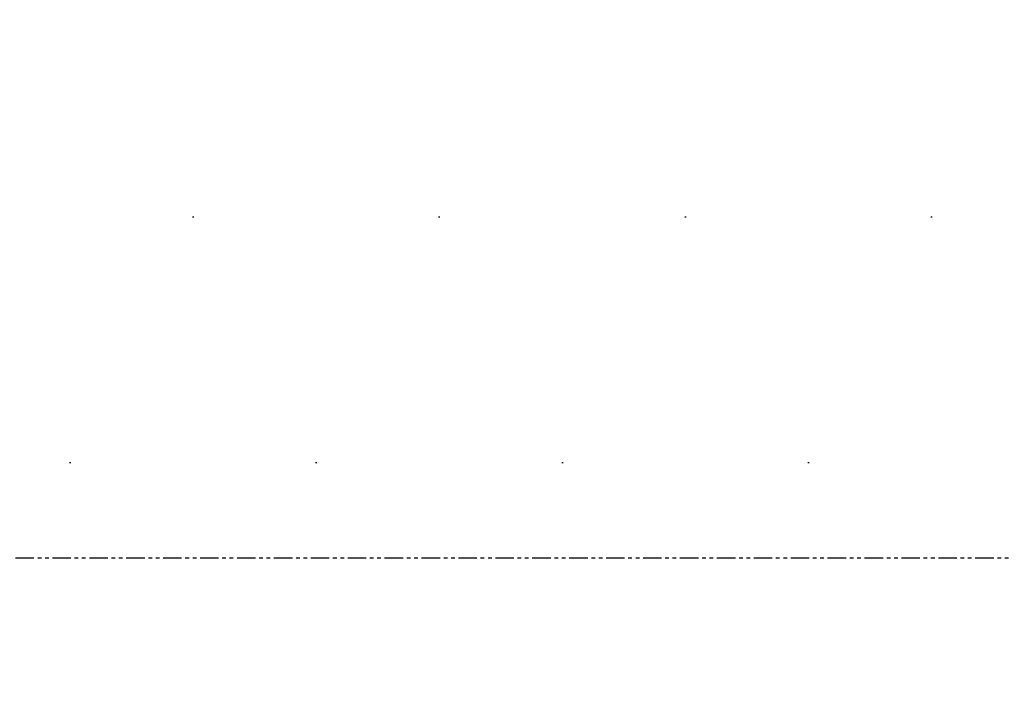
# Model space of a CAD drawing. Header units: millimetres. Extents: x 0 to 7560, y 0 to 5346.
# Tile 125 of 242: x 4346 to 4600, y 1860 to 2035. Entities that reach past the tile are written whole.
import ezdxf

# ---------------------------------------------------------------- set-up
doc = ezdxf.new("R2010")
doc.units = ezdxf.units.MM
doc.linetypes.add('PHANTOM2', pattern=[31.75, 15.875, -3.175, 3.175, -3.175, 3.175, -3.175])
doc.styles.add('ROMANS', font='romans.shx', dxfattribs={"oblique": 10, "bigfont": 'whgtxt.shx'})
doc.dimstyles.new('zeus', dxfattribs={"dimtxt": 30, "dimasz": 25, "dimexe": 1, "dimexo": 1, "dimgap": 10, "dimtad": 1, "dimdsep": 46, "dimtxsty": 'ROMANS', "dimcen": 0, "dimclrd": 1, "dimclre": 1, "dimclrt": 2, "dimazin": 2, "dimtfac": 1, "dimtmove": 0, "dimatfit": 3, "dimfxl": 1, "dimarcsym": 0})

# ---------------------------------------------------------------- blocks, each defined once
blk = doc.blocks.new('*D496')
at = {"color": 1, "lineweight": -2, "ltscale": 0.3, "transparency": 16777216}
for p, q in [((3692.69, 1894.51), (3692.69, 1741.07)), ((5292.69, 1894.51), (5292.69, 1741.07)), ((3717.69, 1742.07), (5267.69, 1742.07))]:
    blk.add_line(p, q, dxfattribs=at)
at = {"color": 1, "ltscale": 0.3, "transparency": 16777216}
for points in [[(3717.69, 1746.24), (3717.69, 1737.91), (3692.69, 1742.07)], [(5267.69, 1746.24), (5267.69, 1737.91), (5292.69, 1742.07)]]:
    blk.add_solid(points, dxfattribs=at)
at = {"layer": 'Defpoints', "color": 0, "ltscale": 0.3, "transparency": 16777216}
for p in [(3692.69, 1895.51), (5292.69, 1895.51), (5292.69, 1742.07)]:
    blk.add_point(p, dxfattribs=at)
at = {"color": 2, "ltscale": 0.3, "transparency": 16777216, "insert": (4492.69, 1767.07), "char_height": 30, "attachment_point": 5, "style": 'ROMANS'}
blk.add_mtext('%%C1600', dxfattribs=at)

msp = doc.modelspace()

# ---------------------------------------------------------------- hatches: boundary and pattern name
at = {"ltscale": 0.3}
h = msp.add_hatch(dxfattribs=at)
h.set_pattern_fill('DOTS', color=6, scale=40)
h.set_pattern_definition([(0, (-10500, 1031.17), (31.75, 63.5), [0, -63.5])])
h.paths.add_polyline_path([(5292.687, 1895.505), (5292.687, 2195.505), (3692.687, 2195.505), (3692.687, 1895.505)])

# ---------------------------------------------------------------- linework, layer by layer
at = {"color": 6, "linetype": 'PHANTOM2', "ltscale": 0.3}
msp.add_lwpolyline([(3692.687, 2195.505), (5292.687, 2195.505), (5292.687, 1895.505), (3692.687, 1895.505)], close=True, dxfattribs=at)

# ---------------------------------------------------------------- dimensions: what is measured, and where the dimension line sits
at = {"ltscale": 0.3}
dim = msp.add_linear_dim(base=(5292.687, 1742.073), p1=(3692.687, 1895.505), p2=(5292.687, 1895.505), text='%%C<>', dimstyle='zeus', dxfattribs=at)
dim.commit()
dim.dimension.update_dxf_attribs({"geometry": '*D496', "text_midpoint": (4492.687, 1767.073)})

doc.saveas('drawing.dxf')
